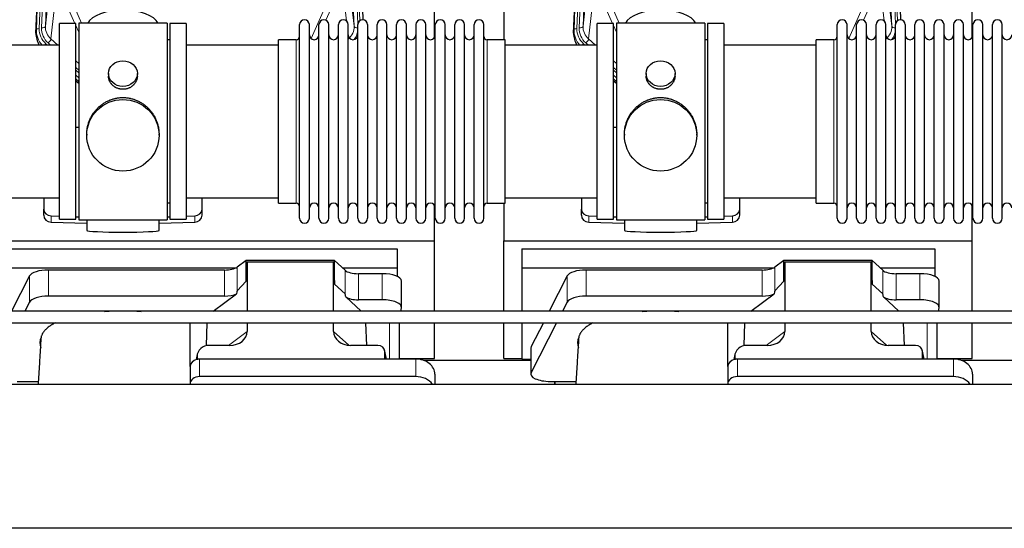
# Model space of a CAD drawing. Header units: inches. Extents: x 0 to 23760, y -13 to 16800.
# Tile 37 of 217: x 4555 to 5580, y 7745 to 8275. Entities that reach past the tile are written whole.
import ezdxf

# ---------------------------------------------------------------- set-up
doc = ezdxf.new("R2010")
doc.units = ezdxf.units.IN
doc.layers.add('254', color=7, linetype='Continuous', true_color=0xffffff)

msp = doc.modelspace()

# ---------------------------------------------------------------- linework, layer by layer
at = {"layer": '254', "color": 2, "linetype": 'Continuous', "lineweight": 25}
for p, q in [((4571.502, 8261.29), (4584.62, 8594.492)), ((4899.429, 8594.492), (4911.996, 8275.28)), ((5131.502, 8261.29), (5144.62, 8594.492)), ((5459.429, 8594.492), (5471.996, 8275.28)), ((4986.685, 8256.82), (4986.685, 8482.203)), ((5546.685, 8256.82), (5546.685, 8482.203)), ((5058.685, 8468.011), (5058.685, 8254.434)), ((4613.024, 8271.284), (4596.024, 8271.284)), ((4596.024, 8067.284), (4596.024, 8271.284)), ((4613.024, 8067.284), (4613.024, 8271.284)), ((4708.024, 8271.714), (4616.024, 8271.714)), ((4616.024, 8271.714), (4616.024, 8066.854)), ((4708.024, 8271.714), (4708.024, 8066.854)), ((4728.024, 8271.284), (4711.024, 8271.284)), ((4711.024, 8271.284), (4711.024, 8067.284)), ((4728.024, 8271.284), (4728.024, 8067.284)), ((4846.024, 8258.783), (4846.024, 8270.184)), ((4856.224, 8258.783), (4856.224, 8270.184)), ((4866.224, 8258.783), (4866.224, 8270.184)), ((4876.424, 8258.783), (4876.424, 8270.184)), ((4886.424, 8258.783), (4886.424, 8270.184)), ((4896.624, 8258.783), (4896.624, 8270.184)), ((4906.624, 8258.783), (4906.624, 8270.184)), ((4916.824, 8270.184), (4916.824, 8258.783)), ((4926.824, 8258.783), (4926.824, 8270.184)), ((4937.024, 8258.783), (4937.024, 8270.184)), ((4947.024, 8068.384), (4947.024, 8270.184)), ((4957.224, 8068.384), (4957.224, 8270.184)), ((4967.224, 8270.184), (4967.224, 8068.384)), ((4977.424, 8068.384), (4977.424, 8270.184)), ((4987.424, 8068.384), (4987.424, 8270.184)), ((4997.624, 8068.384), (4997.624, 8270.184)), ((5007.624, 8068.384), (5007.624, 8270.184)), ((5017.824, 8068.384), (5017.824, 8270.184)), ((5027.824, 8068.384), (5027.824, 8270.184)), ((5038.024, 8068.384), (5038.024, 8270.184)), ((5173.024, 8271.284), (5156.024, 8271.284)), ((5156.024, 8067.284), (5156.024, 8271.284)), ((5173.024, 8067.284), (5173.024, 8271.284)), ((5268.024, 8271.714), (5176.024, 8271.714)), ((5176.024, 8271.714), (5176.024, 8066.854)), ((5268.024, 8271.714), (5268.024, 8066.854)), ((5288.024, 8271.284), (5271.024, 8271.284)), ((5271.024, 8271.284), (5271.024, 8067.284)), ((5288.024, 8271.284), (5288.024, 8067.284)), ((5406.024, 8258.783), (5406.024, 8270.184)), ((5416.224, 8258.783), (5416.224, 8270.184)), ((5426.224, 8258.783), (5426.224, 8270.184)), ((5436.424, 8258.783), (5436.424, 8270.184)), ((5446.424, 8258.783), (5446.424, 8270.184)), ((5456.624, 8258.783), (5456.624, 8270.184)), ((5466.624, 8258.783), (5466.624, 8270.184)), ((5476.824, 8270.184), (5476.824, 8258.783)), ((5486.824, 8258.783), (5486.824, 8270.184)), ((5497.024, 8258.783), (5497.024, 8270.184)), ((5507.024, 8068.384), (5507.024, 8270.184)), ((5517.224, 8068.384), (5517.224, 8270.184)), ((5527.224, 8270.184), (5527.224, 8068.384)), ((5537.424, 8068.384), (5537.424, 8270.184)), ((5547.424, 8068.384), (5547.424, 8270.184)), ((5557.624, 8068.384), (5557.624, 8270.184)), ((5567.624, 8068.384), (5567.624, 8270.184)), ((5577.824, 8068.384), (5577.824, 8270.184)), ((4846.024, 8068.384), (4846.024, 8258.783)), ((4856.224, 8068.384), (4856.224, 8258.783)), ((4866.224, 8068.384), (4866.224, 8258.783)), ((4876.424, 8068.384), (4876.424, 8258.783)), ((4886.424, 8068.384), (4886.424, 8258.783)), ((4896.624, 8068.384), (4896.624, 8258.783)), ((4906.624, 8068.384), (4906.624, 8258.783)), ((4916.824, 8258.783), (4916.824, 8068.384)), ((4926.824, 8068.384), (4926.824, 8258.783)), ((4937.024, 8068.384), (4937.024, 8258.783)), ((5406.024, 8068.384), (5406.024, 8258.783)), ((5416.224, 8068.384), (5416.224, 8258.783)), ((5426.224, 8068.384), (5426.224, 8258.783)), ((5436.424, 8068.384), (5436.424, 8258.783)), ((5446.424, 8068.384), (5446.424, 8258.783)), ((5456.624, 8068.384), (5456.624, 8258.783)), ((5466.624, 8068.384), (5466.624, 8258.783)), ((5476.824, 8258.783), (5476.824, 8068.384)), ((5486.824, 8068.384), (5486.824, 8258.783)), ((5497.024, 8068.384), (5497.024, 8258.783)), ((4596.024, 8248.784), (4500.024, 8248.784)), ((4711.024, 8254.284), (4708.024, 8254.284)), ((4824.024, 8248.784), (4728.024, 8248.784)), ((4842.524, 8254.434), (4824.024, 8254.434)), ((4824.024, 8244.813), (4824.024, 8254.434)), ((5060.024, 8254.434), (5041.524, 8254.434)), ((5060.024, 8084.134), (5060.024, 8254.434)), ((5156.024, 8248.784), (5060.024, 8248.784)), ((5271.024, 8254.284), (5268.024, 8254.284)), ((5384.024, 8248.784), (5288.024, 8248.784)), ((5402.524, 8254.434), (5384.024, 8254.434)), ((5384.024, 8244.813), (5384.024, 8254.434)), ((4824.024, 8084.134), (4824.024, 8244.813)), ((5384.024, 8084.134), (5384.024, 8244.813)), ((4646.977, 8219.152), (4646.977, 8216.58)), ((4677.072, 8216.568), (4677.072, 8219.152)), ((5206.977, 8219.152), (5206.977, 8216.58)), ((5237.072, 8216.568), (5237.072, 8219.152)), ((4616.024, 8211.043), (4613.024, 8213.704)), ((4613.024, 8211.704), (4616.024, 8209.043)), ((5176.024, 8211.043), (5173.024, 8213.704)), ((5173.024, 8211.704), (5176.024, 8209.043)), ((4616.025, 8162.887), (4613.025, 8162.794)), ((4624.385, 8155.933), (4624.385, 8154.795)), ((4699.664, 8154.795), (4699.664, 8155.932)), ((5176.025, 8162.887), (5173.025, 8162.794)), ((5184.385, 8155.933), (5184.385, 8154.795)), ((5259.664, 8154.795), (5259.664, 8155.932)), ((4500.024, 8089.784), (4596.024, 8089.784)), ((4579.524, 8089.784), (4579.524, 8077.923)), ((4708.024, 8084.284), (4711.024, 8084.284)), ((4728.024, 8089.784), (4824.024, 8089.784)), ((4744.524, 8077.923), (4744.524, 8089.784)), ((4824.024, 8084.134), (4842.524, 8084.134)), ((4986.685, 8044.93), (4986.685, 8081.757)), ((5041.524, 8084.134), (5060.024, 8084.134)), ((5058.685, 8084.137), (5058.685, 8044.93)), ((5060.024, 8089.784), (5156.024, 8089.784)), ((5139.524, 8089.784), (5139.524, 8077.923)), ((5268.024, 8084.284), (5271.024, 8084.284)), ((5288.024, 8089.784), (5384.024, 8089.784)), ((5304.524, 8077.923), (5304.524, 8089.784)), ((5384.024, 8084.134), (5402.524, 8084.134)), ((5546.685, 8044.93), (5546.685, 8081.757)), ((4579.524, 8071.458), (4579.524, 8077.923)), ((4587.245, 8070.831), (4596.025, 8070.559)), ((4728.024, 8070.559), (4736.804, 8070.831)), ((4744.524, 8071.458), (4744.524, 8077.923)), ((5139.524, 8071.458), (5139.524, 8077.923)), ((5147.245, 8070.831), (5156.025, 8070.559)), ((5288.024, 8070.559), (5296.804, 8070.831)), ((5304.524, 8071.458), (5304.524, 8077.923)), ((4587.245, 8064.367), (4624.361, 8063.217)), ((4596.024, 8067.284), (4613.024, 8067.284)), ((4613.025, 8070.033), (4616.025, 8069.94)), ((4616.024, 8066.854), (4663.314, 8066.854)), ((4624.36, 8066.853), (4624.36, 8055.79)), ((4663.314, 8066.854), (4708.024, 8066.854)), ((4699.687, 8063.217), (4736.804, 8064.367)), ((4699.689, 8055.79), (4699.689, 8066.854)), ((4708.024, 8069.94), (4711.024, 8070.033)), ((4711.024, 8067.284), (4728.024, 8067.284)), ((5147.245, 8064.367), (5184.361, 8063.217)), ((5156.024, 8067.284), (5173.024, 8067.284)), ((5173.025, 8070.033), (5176.025, 8069.94)), ((5176.024, 8066.854), (5223.314, 8066.854)), ((5184.36, 8066.853), (5184.36, 8055.79)), ((5223.314, 8066.854), (5268.024, 8066.854)), ((5259.687, 8063.217), (5296.804, 8064.367)), ((5259.689, 8055.79), (5259.689, 8066.854)), ((5268.024, 8069.94), (5271.024, 8070.033)), ((5271.024, 8067.284), (5288.024, 8067.284)), ((4498.685, 8044.93), (4986.685, 8044.93)), ((4986.685, 7971.458), (4986.685, 8044.93)), ((5058.685, 7971.458), (5058.685, 8044.93)), ((5058.685, 8044.93), (5546.685, 8044.93)), ((5546.685, 7971.458), (5546.685, 8044.93)), ((4517.685, 8036.619), (4947.685, 8036.619)), ((4947.685, 8036.619), (4947.685, 8016.816)), ((5077.685, 8036.619), (5077.685, 8016.816)), ((5077.685, 8036.619), (5507.685, 8036.619)), ((5507.685, 8036.619), (5507.685, 8016.816)), ((4790.415, 8024.445), (4781.097, 8017.566)), ((4882.351, 8024.445), (4790.415, 8024.445)), ((4790.415, 8002.821), (4790.415, 8024.445)), ((4790.415, 8002.821), (4791.395, 8023.142)), ((4791.395, 8023.142), (4881.431, 8023.142)), ((4791.395, 8023.142), (4791.395, 7971.457)), ((4881.431, 8023.142), (4882.351, 7999.683)), ((4881.431, 7971.457), (4881.431, 8023.142)), ((4893.461, 8014.18), (4882.351, 8024.445)), ((4882.351, 7999.683), (4882.351, 8024.445)), ((5350.415, 8024.445), (5341.097, 8017.566)), ((5442.351, 8024.445), (5350.415, 8024.445)), ((5350.415, 8002.821), (5350.415, 8024.445)), ((5350.415, 8002.821), (5351.395, 8023.142)), ((5351.395, 8023.142), (5441.431, 8023.142)), ((5351.395, 8023.142), (5351.395, 7971.457)), ((5441.431, 8023.142), (5442.351, 7999.683)), ((5441.431, 7971.457), (5441.431, 8023.142)), ((5442.351, 7999.683), (5442.351, 8024.445)), ((5453.461, 8014.18), (5442.351, 8024.445)), ((4517.685, 8016.816), (4779.877, 8016.816)), ((4767.78, 8014.467), (4584.389, 8014.467)), ((4890.602, 8016.816), (4947.685, 8016.816)), ((4932.154, 8010.637), (4907.319, 8010.637)), ((4947.685, 8016.816), (4947.685, 8007.804)), ((5077.685, 8016.816), (5077.685, 7971.455)), ((5077.685, 8016.816), (5339.877, 8016.816)), ((5327.78, 8014.467), (5144.389, 8014.467)), ((5450.602, 8016.816), (5507.685, 8016.816)), ((5492.154, 8010.637), (5467.319, 8010.637)), ((5507.685, 8016.816), (5507.685, 8007.804)), ((4564.758, 8008.276), (4546.025, 7971.457)), ((4781.097, 7992.675), (4790.415, 8002.821)), ((4882.351, 7999.683), (4893.461, 7989.516)), ((4952.154, 7975.729), (4952.154, 8002.983)), ((5124.758, 8008.276), (5106.025, 7971.457)), ((5341.097, 7992.675), (5350.415, 8002.821)), ((5442.351, 7999.683), (5453.461, 7989.516)), ((5512.154, 7975.729), (5512.154, 8002.983)), ((4755.877, 7971.457), (4780.261, 7989.769)), ((5315.877, 7971.457), (5340.261, 7989.769)), ((4564.758, 7981.022), (4559.891, 7971.456)), ((4767.78, 7987.212), (4584.389, 7987.212)), ((4894.19, 7986.347), (4910.312, 7971.457)), ((4932.154, 7983.382), (4907.319, 7983.382)), ((5124.758, 7981.022), (5119.891, 7971.456)), ((5327.78, 7987.212), (5144.389, 7987.212)), ((5454.19, 7986.347), (5470.312, 7971.457)), ((5492.154, 7983.382), (5467.319, 7983.382)), ((4951.454, 7971.456), (4952.109, 7975.22)), ((5511.454, 7971.456), (5512.109, 7975.22)), ((4731.971, 7913.786), (4731.971, 7959.456)), ((4749.087, 7935.582), (4749.786, 7959.456)), ((4791.395, 7959.457), (4791.395, 7950.454)), ((4881.431, 7950.548), (4881.431, 7959.458)), ((4915.974, 7935.918), (4915.05, 7959.456)), ((4950.039, 7921.719), (4950.039, 7959.455)), ((4986.685, 7922.105), (4986.685, 7959.457)), ((5058.685, 7922.105), (5058.685, 7959.457)), ((5077.685, 7959.457), (5077.685, 7921.548)), ((5099.92, 7959.457), (5087.369, 7934.789)), ((5113.786, 7959.455), (5087.369, 7907.535)), ((5291.971, 7913.786), (5291.971, 7959.456)), ((5309.087, 7935.582), (5309.786, 7959.456)), ((5351.395, 7959.457), (5351.395, 7950.454)), ((5441.431, 7950.548), (5441.431, 7959.458)), ((5475.974, 7935.918), (5475.05, 7959.456)), ((5510.039, 7921.719), (5510.039, 7959.455)), ((5546.685, 7922.105), (5546.685, 7959.457)), ((4773.058, 7935.918), (4752.207, 7935.918)), ((4927.687, 7935.918), (4899.226, 7935.918)), ((4936.627, 7921.721), (4934.522, 7930.964)), ((4934.661, 7921.721), (4934.661, 7929.732)), ((5087.001, 7933.327), (5087.001, 7906.072)), ((5333.058, 7935.918), (5312.207, 7935.918)), ((5487.687, 7935.918), (5459.226, 7935.918)), ((5496.627, 7921.721), (5494.522, 7930.964)), ((5494.661, 7921.721), (5494.661, 7929.732)), ((4739.466, 7926.489), (4738.381, 7921.192)), ((4739.256, 7924.422), (4739.256, 7921.125)), ((4966.971, 7921.721), (4741.971, 7921.721)), ((4950.039, 7922.105), (4986.685, 7922.105)), ((4975.065, 7920.365), (5086.999, 7920.365)), ((5058.685, 7922.105), (5077.685, 7922.105)), ((5077.685, 7921.548), (5087.003, 7921.548)), ((5299.466, 7926.489), (5298.381, 7921.192)), ((5299.256, 7924.422), (5299.256, 7921.125)), ((5526.971, 7921.721), (5301.971, 7921.721)), ((5510.039, 7922.105), (5546.685, 7922.105)), ((5535.065, 7920.365), (5646.999, 7920.365)), ((4731.971, 7913.787), (4731.971, 7895.526)), ((5291.971, 7913.787), (5291.971, 7895.526)), ((4552.021, 7898.419), (4573.896, 7898.419)), ((4966.971, 7903.46), (4741.971, 7903.46)), ((4986.971, 7905.853), (4986.971, 7895.324)), ((5107.001, 7898.419), (5112.021, 7898.419)), ((5112.021, 7898.419), (5112.021, 7895.323)), ((5112.021, 7898.419), (5133.896, 7898.419)), ((5112.021, 7895.323), (5112.021, 7898.418)), ((5526.971, 7903.46), (5301.971, 7903.46)), ((5546.971, 7905.853), (5546.971, 7895.324)), ((7401.524, 7895.324), (4042.069, 7895.324)), ((4731.971, 7895.526), (4731.971, 7895.323)), ((5291.971, 7895.526), (5291.971, 7895.323)), ((7401.524, 7745.325), (4042.069, 7745.325))]:
    msp.add_line(p, q, dxfattribs=at)
at = {"layer": '254', "color": 110, "linetype": 'Continuous', "lineweight": 13}
for p, q in [((4571.883, 8264.728), (4584.994, 8597.75)), ((4587.988, 8598.97), (4574.877, 8265.948)), ((4577.269, 8266.784), (4590.335, 8598.677)), ((4594.327, 8600.304), (4581.261, 8268.41)), ((4902.788, 8268.41), (4889.722, 8600.304)), ((4906.634, 8270.497), (4893.714, 8598.677)), ((4908.839, 8274.393), (4896.061, 8598.97)), ((5131.883, 8264.728), (5144.994, 8597.75)), ((5147.988, 8598.97), (5134.877, 8265.948)), ((5137.269, 8266.784), (5150.335, 8598.677)), ((5154.327, 8600.304), (5141.261, 8268.41)), ((5462.788, 8268.41), (5449.722, 8600.304)), ((5466.634, 8270.497), (5453.714, 8598.677)), ((5468.839, 8274.393), (5456.061, 8598.97)), ((4581.261, 8268.41), (4586.509, 8315.816)), ((4897.54, 8315.816), (4902.788, 8268.41)), ((5141.261, 8268.41), (5146.509, 8315.816)), ((5457.54, 8315.816), (5462.788, 8268.41)), ((4592.323, 8302.465), (4587.098, 8255.265)), ((4894.873, 8274.031), (4891.726, 8302.465)), ((5152.323, 8302.465), (5147.098, 8255.265)), ((5454.873, 8274.031), (5451.726, 8302.465)), ((4612.062, 8271.284), (4603.75, 8290.215)), ((4610.811, 8290.065), (4618.869, 8271.713)), ((4858.081, 8255.545), (4873.237, 8290.065)), ((4880.299, 8290.215), (4873.524, 8274.784)), ((5172.062, 8271.284), (5163.75, 8290.215)), ((5170.811, 8290.065), (5178.869, 8271.713)), ((5418.081, 8255.545), (5433.237, 8290.065)), ((5440.299, 8290.215), (5433.524, 8274.784)), ((4616.025, 8262.258), (4613.025, 8269.091)), ((5176.025, 8262.258), (5173.025, 8269.091)), ((4571.502, 8261.29), (4571.883, 8264.728)), ((5131.502, 8261.29), (5131.883, 8264.728)), ((4581.882, 8250.174), (4583.45, 8248.784)), ((4584.274, 8251.009), (4586.783, 8248.783)), ((4587.098, 8255.265), (4594.406, 8248.783)), ((4842.524, 8244.813), (4842.524, 8254.434)), ((5041.524, 8084.134), (5041.524, 8254.434)), ((5141.882, 8250.174), (5143.45, 8248.784)), ((5144.274, 8251.009), (5146.783, 8248.783)), ((5147.098, 8255.265), (5154.406, 8248.783)), ((5402.524, 8244.813), (5402.524, 8254.434)), ((4842.524, 8084.134), (4842.524, 8244.813)), ((5402.524, 8084.134), (5402.524, 8244.813)), ((4613.024, 8232.269), (4616.024, 8229.608)), ((4613.024, 8225.507), (4616.024, 8222.847)), ((5173.024, 8232.269), (5176.024, 8229.608)), ((5173.024, 8225.507), (5176.024, 8222.847)), ((4613.024, 8222.55), (4616.024, 8219.89)), ((4616.024, 8214.819), (4613.024, 8217.48)), ((5173.024, 8222.55), (5176.024, 8219.89)), ((5176.024, 8214.819), (5173.024, 8217.48)), ((4613.024, 8211.972), (4616.024, 8209.311)), ((5173.024, 8211.972), (5176.024, 8209.311)), ((4587.245, 8064.367), (4587.245, 8070.831)), ((4736.804, 8064.367), (4736.804, 8070.831)), ((5147.245, 8064.367), (5147.245, 8070.831)), ((5296.804, 8064.367), (5296.804, 8070.831)), ((4584.389, 7987.212), (4584.389, 8014.467)), ((4767.78, 7987.212), (4767.78, 8014.467)), ((4781.097, 7992.675), (4781.097, 8017.566)), ((4893.461, 7989.516), (4893.461, 8014.18)), ((4907.319, 7983.382), (4907.319, 8010.637)), ((4932.154, 7983.382), (4932.154, 8010.637)), ((5144.389, 7987.212), (5144.389, 8014.467)), ((5327.78, 7987.212), (5327.78, 8014.467)), ((5341.097, 7992.675), (5341.097, 8017.566)), ((5453.461, 7989.516), (5453.461, 8014.18)), ((5467.319, 7983.382), (5467.319, 8010.637)), ((5492.154, 7983.382), (5492.154, 8010.637)), ((4564.758, 7981.022), (4564.758, 8008.276)), ((5124.758, 7981.022), (5124.758, 8008.276)), ((4939.83, 7959.456), (4939.83, 7921.721)), ((5499.83, 7959.456), (5499.83, 7921.721)), ((4772.04, 7935.918), (4791.395, 7950.454)), ((4881.431, 7950.548), (4897.169, 7936.013)), ((5332.04, 7935.918), (5351.395, 7950.454)), ((5441.431, 7950.548), (5457.169, 7936.013)), ((4936.485, 7921.721), (4934.661, 7929.732)), ((5087.369, 7907.535), (5087.369, 7934.789)), ((5496.485, 7921.721), (5494.661, 7929.732)), ((4739.256, 7924.422), (4738.608, 7921.259)), ((4741.971, 7921.721), (4741.971, 7903.46)), ((4966.971, 7921.721), (4966.971, 7903.46)), ((5299.256, 7924.422), (5298.608, 7921.259)), ((5301.971, 7921.721), (5301.971, 7903.46)), ((5526.971, 7921.721), (5526.971, 7903.46))]:
    msp.add_line(p, q, dxfattribs=at)
at = {"layer": '254', "color": 2, "linetype": 'Continuous', "lineweight": 25}
for centre, radius, start, end in [((4851.124, 8270.184), 5.1, 0, 180), ((4871.324, 8270.184), 5.1, 0, 180), ((4891.524, 8270.184), 5.1, 0, 180), ((4911.724, 8270.184), 5.1, 0, 180), ((4931.924, 8270.184), 5.1, 0, 180), ((4952.124, 8270.184), 5.1, 0, 180), ((4972.324, 8270.184), 5.1, 0, 180), ((4992.524, 8270.184), 5.1, 0, 180), ((5012.724, 8270.184), 5.1, 0, 180), ((5032.924, 8270.184), 5.1, 0, 180), ((5411.124, 8270.184), 5.1, 0, 180), ((5431.324, 8270.184), 5.1, 0, 180), ((5451.524, 8270.184), 5.1, 0, 180), ((5471.724, 8270.184), 5.1, 0, 180), ((5491.924, 8270.184), 5.1, 0, 180), ((5512.124, 8270.184), 5.1, 0, 180), ((5532.324, 8270.184), 5.1, 0, 180), ((5552.524, 8270.184), 5.1, 0, 180), ((5572.724, 8270.184), 5.1, 0, 180), ((4842.524, 8257.934), 3.5, 270, 0), ((4861.224, 8259.434), 5, 180, 0), ((4881.424, 8259.434), 5, 180, 0), ((4901.624, 8259.434), 5, 180, 0), ((4921.824, 8259.434), 5, 180, 0), ((4942.024, 8259.434), 5, 180, 0), ((4962.224, 8259.434), 5, 180, 0), ((4982.424, 8259.434), 5, 180, 0), ((5002.624, 8259.434), 5, 180, 0), ((5022.824, 8259.434), 5, 180, 0), ((5041.524, 8257.934), 3.5, 180, 270), ((5402.524, 8257.934), 3.5, 270, 0), ((5421.224, 8259.434), 5, 180, 0), ((5441.424, 8259.434), 5, 180, 0), ((5461.624, 8259.434), 5, 180, 0), ((5481.824, 8259.434), 5, 180, 0), ((5502.024, 8259.434), 5, 180, 0), ((5522.224, 8259.434), 5, 180, 0), ((5542.424, 8259.434), 5, 180, 0), ((5562.624, 8259.434), 5, 180, 0), ((5582.824, 8259.434), 5, 180, 0), ((4842.524, 8080.634), 3.5, 0, 90), ((4861.224, 8079.134), 5, 0, 180), ((4881.424, 8079.134), 5, 0, 180), ((4901.624, 8079.134), 5, 0, 180), ((4921.824, 8079.134), 5, 0, 180), ((4942.024, 8079.134), 5, 0, 180), ((4962.224, 8079.134), 5, 0, 180), ((4982.424, 8079.134), 5, 0, 180), ((5002.624, 8079.134), 5, 0, 180), ((5022.824, 8079.134), 5, 0, 180), ((5041.524, 8080.634), 3.5, 90, 180), ((5402.524, 8080.634), 3.5, 0, 90), ((5421.224, 8079.134), 5, 0, 180), ((5441.424, 8079.134), 5, 0, 180), ((5461.624, 8079.134), 5, 0, 180), ((5481.824, 8079.134), 5, 0, 180), ((5502.024, 8079.134), 5, 0, 180), ((5522.224, 8079.134), 5, 0, 180), ((5542.424, 8079.134), 5, 0, 180), ((5562.624, 8079.134), 5, 0, 180), ((5582.824, 8079.134), 5, 0, 180), ((4851.124, 8068.384), 5.1, 180, 0), ((4871.324, 8068.384), 5.1, 180, 0), ((4891.524, 8068.384), 5.1, 180, 0), ((4911.724, 8068.384), 5.1, 180, 0), ((4931.924, 8068.384), 5.1, 180, 0), ((4952.124, 8068.384), 5.1, 180, 0), ((4972.324, 8068.384), 5.1, 180, 0), ((4992.524, 8068.384), 5.1, 180, 0), ((5012.724, 8068.384), 5.1, 180, 0), ((5032.924, 8068.384), 5.1, 180, 0), ((5411.124, 8068.384), 5.1, 180, 0), ((5431.324, 8068.384), 5.1, 180, 0), ((5451.524, 8068.384), 5.1, 180, 0), ((5471.724, 8068.384), 5.1, 180, 0), ((5491.924, 8068.384), 5.1, 180, 0), ((5512.124, 8068.384), 5.1, 180, 0), ((5532.324, 8068.384), 5.1, 180, 0), ((5552.524, 8068.384), 5.1, 180, 0), ((5572.724, 8068.384), 5.1, 180, 0)]:
    msp.add_arc(centre, radius, start, end, dxfattribs=at)
for centre, major_axis, ratio, start_param, end_param in [((4662.024, 8267.742), (-37.64, 0), 0.46174861, 3.37210701, 6.05257277), ((5222.024, 8267.742), (-37.64, 0), 0.46174861, 3.37210701, 6.05257277), ((4598.524, 8260.482), (-27.038, -0.124), 0.88594934, 6.24426165, 6.78821675), ((5158.524, 8260.482), (-27.038, -0.124), 0.88594934, 6.24426165, 6.78821675), ((4587.524, 8077.923), (-8, 0), 0.88701083, 0, 1.53588974), ((4587.524, 8071.458), (-8, 0), 0.88701083, 0, 1.53588974), ((4736.524, 8077.923), (-8, 0), 0.88701083, 1.60570291, 3.14159265), ((4736.524, 8071.458), (-8, 0), 0.88701083, 1.60570291, 3.14159265), ((5147.524, 8077.923), (-8, 0), 0.88701083, 0, 1.53588974), ((5147.524, 8071.458), (-8, 0), 0.88701083, 0, 1.53588974), ((5296.524, 8077.923), (-8, 0), 0.88701083, 1.60570291, 3.14159265), ((5296.524, 8071.458), (-8, 0), 0.88701083, 1.60570291, 3.14159265), ((4662.024, 8055.79), (-37.664, 0), 0.05044336, 0, 3.14159265), ((5222.024, 8055.79), (-37.664, 0), 0.05044336, 0, 3.14159265), ((4584.389, 8006.813), (20, 0), 0.38268343, 1.57079633, 2.94929469), ((4767.78, 8020.207), (-15, 0), 0.38268343, 1.57079633, 2.66338411), ((4907.319, 8016.377), (-15, 0), 0.38268343, 0.392691, 1.57079633), ((4932.154, 8002.983), (20, 0), 0.38268343, 0.00001232, 1.57079633), ((5144.389, 8006.813), (20, 0), 0.38268343, 1.57079633, 2.94929469), ((5327.78, 8020.207), (-15, 0), 0.38268343, 1.57079633, 2.66338411), ((5467.319, 8016.377), (-15, 0), 0.38268343, 0.392691, 1.57079633), ((5492.154, 8002.983), (20, 0), 0.38268343, 0.00001232, 1.57079633), ((4767.78, 7992.953), (-15, 0), 0.38268343, 1.57079633, 2.55363769), ((4767.78, 7646.442), (-13.469, -346.314), 0.01906421, 3.16403895, 3.27378537), ((4907.319, 7577.908), (13.933, -411.641), 0.01349833, 3.01630089, 3.12837507), ((5327.78, 7992.953), (-15, 0), 0.38268343, 1.57079633, 2.55363769), ((5327.78, 7646.442), (-13.469, -346.314), 0.01906421, 3.16403895, 3.27378537), ((5467.319, 7577.908), (13.933, -411.641), 0.01349833, 3.01630089, 3.12837507), ((4584.389, 7979.559), (20, 0), 0.38268343, 1.57079633, 2.94929469), ((4907.319, 7989.122), (-15, 0), 0.38268343, 0.50476519, 1.57079633), ((4932.154, 7975.729), (20, 0), 0.38268343, 6.21662901, 7.85398163), ((5144.389, 7979.559), (20, 0), 0.38268343, 1.57079633, 2.94929469), ((5467.319, 7989.122), (-15, 0), 0.38268343, 0.50476519, 1.57079633), ((5492.154, 7975.729), (20, 0), 0.38268343, 6.21662901, 7.85398163), ((4662.021, 7938.6), (86.5, 0), 0.38268343, 1.34837715, 1.79437947), ((5222.021, 7938.6), (86.5, 0), 0.38268343, 1.34837715, 1.79437947), ((4772.301, 7951.054), (19.053, -1.602), 0.78999837, 4.81840689, 6.34950244), ((4899.843, 7951.054), (-18.368, -1.548), 0.81975949, 6.21419263, 7.75151177), ((5332.301, 7951.054), (19.053, -1.602), 0.78999837, 4.81840689, 6.34950244), ((5459.843, 7951.054), (-18.368, -1.548), 0.81975949, 6.21419263, 7.75151177), ((4662.021, 7938.6), (86.5, 0), 0.38268343, 2.97250407, 3.29162567), ((5222.021, 7938.6), (86.5, 0), 0.38268343, 2.97250407, 3.29162567), ((4752.296, 7924.342), (13.036, -0.373), 0.88747945, 1.60301001, 3.16696865), ((4927.634, 7929.685), (-7.024, -0.222), 0.88679661, 3.1136042, 4.67680381), ((5107.001, 7933.327), (20, 0), 0.38268343, 2.94929469, 3.14160971), ((5312.296, 7924.342), (13.036, -0.373), 0.88747945, 1.60301001, 3.16696865), ((5487.634, 7929.685), (-7.024, -0.222), 0.88679661, 3.1136042, 4.67680381), ((4741.971, 7913.787), (10, 0), 0.79339584, 1.84746968, 3.14159265), ((4741.971, 7900.928), (0, -20.985), 0.47652353, 3.31334518, 3.41653754), ((4741.971, 7913.787), (10, 0), 0.79339584, 1.57079633, 1.74254885), ((4966.971, 7905.853), (20, 0), 0.79339584, 0, 1.57079633), ((5301.971, 7913.787), (10, 0), 0.79339584, 1.84746968, 3.14159265), ((5301.971, 7900.928), (0, -20.985), 0.47652353, 3.31334518, 3.41653754), ((5301.971, 7913.787), (10, 0), 0.79339584, 1.57079633, 1.74254885), ((5526.971, 7905.853), (20, 0), 0.79339584, 0, 1.57079633), ((5107.001, 7906.072), (20, 0), 0.38268343, 2.94929469, 4.71238898), ((4741.971, 7895.526), (10, 0), 0.79339584, 1.57079633, 3.14159265), ((4966.971, 7887.592), (20, 0), 0.79339584, 0.50896255, 1.57079633), ((5301.971, 7895.526), (10, 0), 0.79339584, 1.57079633, 3.14159265), ((5526.971, 7887.592), (20, 0), 0.79339584, 0.50896255, 1.57079633)]:
    msp.add_ellipse(centre, major_axis=major_axis, ratio=ratio, start_param=start_param, end_param=end_param, dxfattribs=at)
at = {"layer": '254', "color": 110, "linetype": 'Continuous', "lineweight": 13}
for centre, major_axis, ratio, start_param, end_param in [((4574.877, 8264.563), (-2.998, 0.118), 0.46146733, 4.73055451, 6.24899096), ((4598.896, 8265.229), (-24.034, -0.11), 0.88594934, 6.24426165, 7.06337476), ((4601.288, 8266.065), (-24.034, -0.11), 0.88594934, 6.24426165, 7.06337476), ((4577.269, 8268.631), (-3.997, 0.157), 0.46146733, 1.58896186, 3.10739831), ((4601.288, 8267.912), (-20.033, -0.591), 0.88729049, 6.22192418, 7.04103729), ((4882.761, 8267.912), (20.033, -0.591), 0.88729049, 5.52533333, 6.34444644), ((4906.78, 8268.631), (-3.997, -0.157), 0.46146733, 0.03419435, 1.51364969), ((5134.877, 8264.563), (-2.998, 0.118), 0.46146733, 4.73055451, 6.24899096), ((5158.896, 8265.229), (-24.034, -0.11), 0.88594934, 6.24426165, 7.06337476), ((5161.288, 8266.065), (-24.034, -0.11), 0.88594934, 6.24426165, 7.06337476), ((5137.269, 8268.631), (-3.997, 0.157), 0.46146733, 1.58896186, 3.10739831), ((5161.288, 8267.912), (-20.033, -0.591), 0.88729049, 6.22192418, 7.04103729), ((5442.761, 8267.912), (20.033, -0.591), 0.88729049, 5.52533333, 6.34444644), ((5466.78, 8268.631), (-3.997, -0.157), 0.46146733, 0.03419435, 1.51364969), ((4598.896, 8263.844), (27.029, -0.244), 0.8851019, 3.11483616, 3.83269921), ((4882.761, 8266.065), (24.034, -0.11), 0.88594934, 5.722211, 6.1681029), ((5158.896, 8263.844), (27.029, -0.244), 0.8851019, 3.11483616, 3.83269921), ((5442.761, 8266.065), (24.034, -0.11), 0.88594934, 5.722211, 6.1681029), ((4581.882, 8248.788), (-1.991, -2.244), 0.32650558, 4.35968439, 4.99638377), ((4584.274, 8252.856), (-2.654, -2.992), 0.32650558, 1.21809174, 2.73652819), ((5141.882, 8248.788), (-1.991, -2.244), 0.32650558, 4.35968439, 4.99638377), ((5144.274, 8252.856), (-2.654, -2.992), 0.32650558, 1.21809174, 2.73652819)]:
    msp.add_ellipse(centre, major_axis=major_axis, ratio=ratio, start_param=start_param, end_param=end_param, dxfattribs=at)
at = {"layer": '254', "color": 2, "linetype": 'Continuous', "lineweight": 25}
for centre, major_axis, ratio in [((4662.024, 8219.152), (15.048, 0), 0.88701083), ((5222.024, 8219.152), (15.048, 0), 0.88701083), ((4662.024, 8154.795), (-37.64, 0), 0.99144486), ((5222.024, 8154.795), (-37.64, 0), 0.99144486)]:
    msp.add_ellipse(centre, major_axis=major_axis, ratio=ratio, dxfattribs=at)
for points, knots in [([(4677.072, 8216.57), (4677.072, 8216.14), (4677.048, 8215.707), (4676.988, 8215.161), (4676.974, 8215.051), (4676.944, 8214.83), (4676.894, 8214.5), (4676.831, 8214.172), (4676.686, 8213.52), (4676.567, 8213.09), (4676.283, 8212.239), (4676.117, 8211.818), (4675.834, 8211.194), (4675.734, 8210.987), (4675.601, 8210.73), (4675.574, 8210.678), (4675.52, 8210.576), (4675.438, 8210.423), (4675.352, 8210.272), (4675.061, 8209.772), (4674.809, 8209.384), (4674.264, 8208.631), (4673.973, 8208.266), (4673.506, 8207.736), (4673.346, 8207.563), (4673.097, 8207.307), (4672.971, 8207.18), (4672.842, 8207.055), (4672.756, 8206.972), (4672.712, 8206.931), (4672.318, 8206.562), (4671.953, 8206.252), (4671.195, 8205.667), (4670.802, 8205.392), (4669.988, 8204.878), (4669.567, 8204.638), (4669.023, 8204.362), (4668.913, 8204.308), (4668.692, 8204.202), (4668.58, 8204.15), (4668.244, 8203.999), (4668.018, 8203.904), (4667.335, 8203.635), (4666.873, 8203.477), (4665.935, 8203.205), (4665.459, 8203.091), (4664.735, 8202.953), (4664.492, 8202.912), (4664.125, 8202.86), (4664.002, 8202.844), (4663.817, 8202.822), (4663.755, 8202.815), (4663.632, 8202.802), (4663.57, 8202.796), (4663.014, 8202.743), (4662.522, 8202.72), (4661.539, 8202.72), (4661.049, 8202.742), (4660.071, 8202.834), (4659.584, 8202.902), (4658.976, 8203.017), (4658.854, 8203.042), (4658.612, 8203.094), (4658.25, 8203.176), (4657.893, 8203.27), (4657.186, 8203.474), (4656.724, 8203.631), (4655.818, 8203.987), (4655.374, 8204.186), (4654.722, 8204.516), (4654.507, 8204.631), (4654.188, 8204.811), (4654.083, 8204.873), (4653.873, 8204.998), (4653.77, 8205.062), (4653.256, 8205.386), (4652.862, 8205.661), (4652.104, 8206.245), (4651.741, 8206.553), (4651.047, 8207.201), (4650.716, 8207.541), (4650.361, 8207.942), (4650.322, 8207.987), (4650.245, 8208.077), (4650.129, 8208.212), (4649.867, 8208.531), (4649.655, 8208.811), (4649.245, 8209.377), (4648.993, 8209.764), (4648.53, 8210.557), (4648.32, 8210.964), (4648.036, 8211.588), (4647.946, 8211.798), (4647.82, 8212.118), (4647.78, 8212.224), (4647.702, 8212.438), (4647.664, 8212.545), (4647.485, 8213.08), (4647.365, 8213.511), (4647.173, 8214.377), (4647.1, 8214.812), (4647.027, 8215.469), (4647.008, 8215.688), (4646.99, 8216.018), (4646.982, 8216.183), (4646.979, 8216.348), (4646.977, 8216.459), (4646.977, 8216.514), (4646.977, 8216.572), (4646.977, 8216.574), (4646.977, 8216.577)], [0, 0, 0, 0, 0.03082021, 0.03082021, 0.03863466, 0.03863466, 0.04644911, 0.06207802, 0.06207802, 0.09333583, 0.09333583, 0.12459365, 0.12459365, 0.14022256, 0.14022256, 0.14412978, 0.14412978, 0.14803701, 0.15585146, 0.15585146, 0.18710928, 0.18710928, 0.21836709, 0.21836709, 0.233996, 0.233996, 0.24181045, 0.24571768, 0.24571768, 0.24962491, 0.24962491, 0.28088272, 0.28088272, 0.31214054, 0.31214054, 0.34339835, 0.34339835, 0.3512128, 0.3512128, 0.35902726, 0.35902726, 0.37465616, 0.37465616, 0.40591398, 0.40591398, 0.43717179, 0.43717179, 0.4528007, 0.4528007, 0.46061515, 0.46061515, 0.46452238, 0.46452238, 0.46842961, 0.46842961, 0.49968742, 0.49968742, 0.53094524, 0.53094524, 0.56220305, 0.56220305, 0.5700175, 0.5700175, 0.57783196, 0.59346087, 0.59346087, 0.62471868, 0.62471868, 0.65597649, 0.65597649, 0.6716054, 0.6716054, 0.67941985, 0.67941985, 0.68723431, 0.68723431, 0.71849212, 0.71849212, 0.74974994, 0.74974994, 0.78100775, 0.78100775, 0.78491498, 0.78491498, 0.78882221, 0.79663666, 0.81226557, 0.81226557, 0.84352338, 0.84352338, 0.8747812, 0.8747812, 0.8904101, 0.8904101, 0.89822456, 0.89822456, 0.90603901, 0.90603901, 0.93729682, 0.93729682, 0.96855464, 0.96855464, 0.98418355, 0.98418355, 0.991998, 0.99590523, 0.99590523, 0.99981245, 0.99981245, 1, 1, 1, 1]), ([(5237.072, 8216.57), (5237.072, 8216.14), (5237.048, 8215.707), (5236.988, 8215.161), (5236.974, 8215.051), (5236.944, 8214.83), (5236.894, 8214.5), (5236.831, 8214.172), (5236.686, 8213.52), (5236.567, 8213.09), (5236.283, 8212.239), (5236.117, 8211.818), (5235.834, 8211.194), (5235.734, 8210.987), (5235.601, 8210.73), (5235.574, 8210.678), (5235.52, 8210.576), (5235.438, 8210.423), (5235.352, 8210.272), (5235.061, 8209.772), (5234.809, 8209.384), (5234.264, 8208.631), (5233.973, 8208.266), (5233.506, 8207.736), (5233.346, 8207.563), (5233.097, 8207.307), (5232.971, 8207.18), (5232.842, 8207.055), (5232.756, 8206.972), (5232.712, 8206.931), (5232.318, 8206.562), (5231.953, 8206.252), (5231.195, 8205.667), (5230.802, 8205.392), (5229.988, 8204.878), (5229.567, 8204.638), (5229.023, 8204.362), (5228.913, 8204.308), (5228.692, 8204.202), (5228.58, 8204.15), (5228.244, 8203.999), (5228.018, 8203.904), (5227.335, 8203.635), (5226.873, 8203.477), (5225.935, 8203.205), (5225.459, 8203.091), (5224.735, 8202.953), (5224.492, 8202.912), (5224.125, 8202.86), (5224.002, 8202.844), (5223.817, 8202.822), (5223.755, 8202.815), (5223.632, 8202.802), (5223.57, 8202.796), (5223.014, 8202.743), (5222.522, 8202.72), (5221.539, 8202.72), (5221.049, 8202.742), (5220.071, 8202.834), (5219.584, 8202.902), (5218.976, 8203.017), (5218.854, 8203.042), (5218.612, 8203.094), (5218.25, 8203.176), (5217.893, 8203.27), (5217.186, 8203.474), (5216.724, 8203.631), (5215.818, 8203.987), (5215.374, 8204.186), (5214.722, 8204.516), (5214.507, 8204.631), (5214.188, 8204.811), (5214.083, 8204.873), (5213.873, 8204.998), (5213.77, 8205.062), (5213.256, 8205.386), (5212.862, 8205.661), (5212.104, 8206.245), (5211.741, 8206.553), (5211.047, 8207.201), (5210.716, 8207.541), (5210.361, 8207.942), (5210.322, 8207.987), (5210.245, 8208.077), (5210.129, 8208.212), (5209.867, 8208.531), (5209.655, 8208.811), (5209.245, 8209.377), (5208.993, 8209.764), (5208.53, 8210.557), (5208.32, 8210.964), (5208.036, 8211.588), (5207.946, 8211.798), (5207.82, 8212.118), (5207.78, 8212.224), (5207.702, 8212.438), (5207.664, 8212.545), (5207.485, 8213.08), (5207.365, 8213.511), (5207.173, 8214.377), (5207.1, 8214.812), (5207.027, 8215.469), (5207.008, 8215.688), (5206.99, 8216.018), (5206.982, 8216.183), (5206.979, 8216.348), (5206.977, 8216.459), (5206.977, 8216.514), (5206.977, 8216.572), (5206.977, 8216.574), (5206.977, 8216.577)], [0, 0, 0, 0, 0.03082021, 0.03082021, 0.03863466, 0.03863466, 0.04644911, 0.06207802, 0.06207802, 0.09333583, 0.09333583, 0.12459365, 0.12459365, 0.14022256, 0.14022256, 0.14412978, 0.14412978, 0.14803701, 0.15585146, 0.15585146, 0.18710928, 0.18710928, 0.21836709, 0.21836709, 0.233996, 0.233996, 0.24181045, 0.24571768, 0.24571768, 0.24962491, 0.24962491, 0.28088272, 0.28088272, 0.31214054, 0.31214054, 0.34339835, 0.34339835, 0.3512128, 0.3512128, 0.35902726, 0.35902726, 0.37465616, 0.37465616, 0.40591398, 0.40591398, 0.43717179, 0.43717179, 0.4528007, 0.4528007, 0.46061515, 0.46061515, 0.46452238, 0.46452238, 0.46842961, 0.46842961, 0.49968742, 0.49968742, 0.53094524, 0.53094524, 0.56220305, 0.56220305, 0.5700175, 0.5700175, 0.57783196, 0.59346087, 0.59346087, 0.62471868, 0.62471868, 0.65597649, 0.65597649, 0.6716054, 0.6716054, 0.67941985, 0.67941985, 0.68723431, 0.68723431, 0.71849212, 0.71849212, 0.74974994, 0.74974994, 0.78100775, 0.78100775, 0.78491498, 0.78491498, 0.78882221, 0.79663666, 0.81226557, 0.81226557, 0.84352338, 0.84352338, 0.8747812, 0.8747812, 0.8904101, 0.8904101, 0.89822456, 0.89822456, 0.90603901, 0.90603901, 0.93729682, 0.93729682, 0.96855464, 0.96855464, 0.98418355, 0.98418355, 0.991998, 0.99590523, 0.99590523, 0.99981245, 0.99981245, 1, 1, 1, 1]), ([(4624.385, 8155.885), (4624.385, 8155.898), (4624.385, 8156.525), (4624.416, 8157.766), (4624.553, 8159.606), (4624.782, 8161.444), (4624.996, 8162.667), (4625.179, 8163.584), (4625.26, 8163.966), (4625.348, 8164.348), (4625.383, 8164.5), (4625.401, 8164.577), (4625.456, 8164.805), (4625.642, 8165.565), (4626.018, 8166.917), (4626.604, 8168.685), (4627.272, 8170.42), (4628.022, 8172.12), (4628.855, 8173.787), (4629.465, 8174.876), (4629.864, 8175.55), (4629.945, 8175.684), (4630.108, 8175.951), (4630.354, 8176.35), (4630.606, 8176.743), (4631.12, 8177.523), (4631.828, 8178.542), (4632.956, 8180.014), (4634.151, 8181.428), (4635.412, 8182.784), (4636.298, 8183.65), (4636.979, 8184.285), (4637.324, 8184.599), (4637.676, 8184.908), (4637.911, 8185.112), (4638.03, 8185.213), (4638.625, 8185.716), (4639.592, 8186.494), (4641.089, 8187.583), (4642.633, 8188.596), (4644.224, 8189.532), (4645.862, 8190.391), (4646.986, 8190.911), (4647.842, 8191.281), (4648.273, 8191.461), (4648.708, 8191.633), (4648.927, 8191.718), (4649, 8191.746), (4649.146, 8191.802), (4649.804, 8192.05), (4651.053, 8192.481), (4652.835, 8192.996), (4654.636, 8193.419), (4656.454, 8193.751), (4658.291, 8193.989), (4659.528, 8194.086), (4660.461, 8194.134), (4660.928, 8194.153), (4661.476, 8194.163), (4661.711, 8194.166), (4661.868, 8194.167), (4661.946, 8194.167), (4662.024, 8194.167)], [0, 0, 0, 0, 0.00062461, 0.03185509, 0.06308557, 0.09431605, 0.12554653, 0.12554653, 0.14116177, 0.14506558, 0.14506558, 0.14896939, 0.14896939, 0.15677701, 0.1880075, 0.21923798, 0.25046846, 0.28169894, 0.31292942, 0.3441599, 0.3441599, 0.35196752, 0.35196752, 0.35977514, 0.37539038, 0.37539038, 0.40662086, 0.43785134, 0.46908182, 0.5003123, 0.53154279, 0.53154279, 0.54715803, 0.55496565, 0.55496565, 0.56277327, 0.56277327, 0.59400375, 0.62523423, 0.65646471, 0.68769519, 0.71892567, 0.75015615, 0.75015615, 0.76577139, 0.77357901, 0.77357901, 0.77748282, 0.77748282, 0.78138663, 0.81261711, 0.8438476, 0.87507808, 0.90630856, 0.93753904, 0.96876952, 0.96876952, 0.98438476, 0.99219238, 0.99609619, 0.99609619, 1, 1, 1, 1]), ([(4662.024, 8194.167), (4662.652, 8194.167), (4663.902, 8194.134), (4665.758, 8193.989), (4667.598, 8193.75), (4669.422, 8193.418), (4671.228, 8192.992), (4672.421, 8192.647), (4673.312, 8192.364), (4673.608, 8192.266), (4673.978, 8192.138), (4674.051, 8192.112), (4674.199, 8192.06), (4674.419, 8191.981), (4675.225, 8191.685), (4676.52, 8191.162), (4678.202, 8190.383), (4679.839, 8189.524), (4681.433, 8188.586), (4682.982, 8187.568), (4683.986, 8186.836), (4684.604, 8186.362), (4684.728, 8186.266), (4684.972, 8186.074), (4685.337, 8185.783), (4685.696, 8185.486), (4686.406, 8184.885), (4687.33, 8184.063), (4688.651, 8182.77), (4689.909, 8181.415), (4691.104, 8180.001), (4691.857, 8179.017), (4692.406, 8178.263), (4692.677, 8177.883), (4692.941, 8177.496), (4693.116, 8177.237), (4693.203, 8177.107), (4693.633, 8176.454), (4694.293, 8175.397), (4695.201, 8173.774), (4696.029, 8172.116), (4696.777, 8170.421), (4697.444, 8168.689), (4697.834, 8167.511), (4698.106, 8166.617), (4698.237, 8166.168), (4698.38, 8165.64), (4698.44, 8165.413), (4698.479, 8165.261), (4698.498, 8165.185), (4698.67, 8164.502), (4698.945, 8163.285), (4699.265, 8161.454), (4699.494, 8159.62), (4699.632, 8157.782), (4699.664, 8156.534), (4699.664, 8155.899), (4699.664, 8155.88)], [0, 0, 0, 0, 0.03121878, 0.06243756, 0.09365634, 0.12487512, 0.15609391, 0.18731269, 0.18731269, 0.20292208, 0.20292208, 0.20682443, 0.20682443, 0.21072677, 0.21853147, 0.24975025, 0.28096903, 0.31218781, 0.34340659, 0.37462537, 0.40584416, 0.40584416, 0.41364885, 0.41364885, 0.42145355, 0.43706294, 0.43706294, 0.46828172, 0.4995005, 0.53071928, 0.56193806, 0.59315684, 0.59315684, 0.60876623, 0.61657093, 0.61657093, 0.62437562, 0.62437562, 0.65559441, 0.68681319, 0.71803197, 0.74925075, 0.78046953, 0.81168831, 0.81168831, 0.8272977, 0.8351024, 0.83900475, 0.83900475, 0.84290709, 0.84290709, 0.87412587, 0.90534466, 0.93656344, 0.96778222, 0.999001, 1, 1, 1, 1]), ([(5184.385, 8155.885), (5184.385, 8155.898), (5184.385, 8156.525), (5184.416, 8157.766), (5184.553, 8159.606), (5184.782, 8161.444), (5184.996, 8162.667), (5185.179, 8163.584), (5185.26, 8163.966), (5185.348, 8164.348), (5185.383, 8164.5), (5185.401, 8164.577), (5185.456, 8164.805), (5185.642, 8165.565), (5186.018, 8166.917), (5186.604, 8168.685), (5187.272, 8170.42), (5188.022, 8172.12), (5188.855, 8173.787), (5189.465, 8174.876), (5189.864, 8175.55), (5189.945, 8175.684), (5190.108, 8175.951), (5190.354, 8176.35), (5190.606, 8176.743), (5191.12, 8177.523), (5191.828, 8178.542), (5192.956, 8180.014), (5194.151, 8181.428), (5195.412, 8182.784), (5196.298, 8183.65), (5196.979, 8184.285), (5197.324, 8184.599), (5197.676, 8184.908), (5197.911, 8185.112), (5198.03, 8185.213), (5198.625, 8185.716), (5199.592, 8186.494), (5201.089, 8187.583), (5202.633, 8188.596), (5204.224, 8189.532), (5205.862, 8190.391), (5206.986, 8190.911), (5207.842, 8191.281), (5208.273, 8191.461), (5208.708, 8191.633), (5208.927, 8191.718), (5209, 8191.746), (5209.146, 8191.802), (5209.804, 8192.05), (5211.053, 8192.481), (5212.835, 8192.996), (5214.636, 8193.419), (5216.454, 8193.751), (5218.291, 8193.989), (5219.528, 8194.086), (5220.461, 8194.134), (5220.928, 8194.153), (5221.476, 8194.163), (5221.711, 8194.166), (5221.868, 8194.167), (5221.946, 8194.167), (5222.024, 8194.167)], [0, 0, 0, 0, 0.00062461, 0.03185509, 0.06308557, 0.09431605, 0.12554653, 0.12554653, 0.14116177, 0.14506558, 0.14506558, 0.14896939, 0.14896939, 0.15677701, 0.1880075, 0.21923798, 0.25046846, 0.28169894, 0.31292942, 0.3441599, 0.3441599, 0.35196752, 0.35196752, 0.35977514, 0.37539038, 0.37539038, 0.40662086, 0.43785134, 0.46908182, 0.5003123, 0.53154279, 0.53154279, 0.54715803, 0.55496565, 0.55496565, 0.56277327, 0.56277327, 0.59400375, 0.62523423, 0.65646471, 0.68769519, 0.71892567, 0.75015615, 0.75015615, 0.76577139, 0.77357901, 0.77357901, 0.77748282, 0.77748282, 0.78138663, 0.81261711, 0.8438476, 0.87507808, 0.90630856, 0.93753904, 0.96876952, 0.96876952, 0.98438476, 0.99219238, 0.99609619, 0.99609619, 1, 1, 1, 1]), ([(5222.024, 8194.167), (5222.652, 8194.167), (5223.902, 8194.134), (5225.758, 8193.989), (5227.598, 8193.75), (5229.422, 8193.418), (5231.228, 8192.992), (5232.421, 8192.647), (5233.312, 8192.364), (5233.608, 8192.266), (5233.978, 8192.138), (5234.051, 8192.112), (5234.199, 8192.06), (5234.419, 8191.981), (5235.225, 8191.685), (5236.52, 8191.162), (5238.202, 8190.383), (5239.839, 8189.524), (5241.433, 8188.586), (5242.982, 8187.568), (5243.986, 8186.836), (5244.604, 8186.362), (5244.728, 8186.266), (5244.972, 8186.074), (5245.337, 8185.783), (5245.696, 8185.486), (5246.406, 8184.885), (5247.33, 8184.063), (5248.651, 8182.77), (5249.909, 8181.415), (5251.104, 8180.001), (5251.857, 8179.017), (5252.406, 8178.263), (5252.677, 8177.883), (5252.941, 8177.496), (5253.116, 8177.237), (5253.203, 8177.107), (5253.633, 8176.454), (5254.293, 8175.397), (5255.201, 8173.774), (5256.029, 8172.116), (5256.777, 8170.421), (5257.444, 8168.689), (5257.834, 8167.511), (5258.106, 8166.617), (5258.237, 8166.168), (5258.38, 8165.64), (5258.44, 8165.413), (5258.479, 8165.261), (5258.498, 8165.185), (5258.67, 8164.502), (5258.945, 8163.285), (5259.265, 8161.454), (5259.494, 8159.62), (5259.632, 8157.782), (5259.664, 8156.534), (5259.664, 8155.899), (5259.664, 8155.88)], [0, 0, 0, 0, 0.03121878, 0.06243756, 0.09365634, 0.12487512, 0.15609391, 0.18731269, 0.18731269, 0.20292208, 0.20292208, 0.20682443, 0.20682443, 0.21072677, 0.21853147, 0.24975025, 0.28096903, 0.31218781, 0.34340659, 0.37462537, 0.40584416, 0.40584416, 0.41364885, 0.41364885, 0.42145355, 0.43706294, 0.43706294, 0.46828172, 0.4995005, 0.53071928, 0.56193806, 0.59315684, 0.59315684, 0.60876623, 0.61657093, 0.61657093, 0.62437562, 0.62437562, 0.65559441, 0.68681319, 0.71803197, 0.74925075, 0.78046953, 0.81168831, 0.81168831, 0.8272977, 0.8351024, 0.83900475, 0.83900475, 0.84290709, 0.84290709, 0.87412587, 0.90534466, 0.93656344, 0.96778222, 0.999001, 1, 1, 1, 1]), ([(6581.31, 7971.457), (6559.332, 7971.457), (6517.902, 7971.457), (6459.549, 7971.457), (6408.777, 7971.457), (6365.588, 7971.457), (6329.331, 7971.457), (6259.217, 7971.457), (6112.926, 7971.457), (5819.399, 7971.457), (5374.02, 7971.457), (4987.339, 7971.457), (4729.085, 7971.457), (4644.71, 7971.457), (4578.684, 7971.457), (4527.145, 7971.457), (4484.178, 7971.457), (4431.215, 7971.457), (4368.228, 7971.457), (4295.218, 7971.457), (4243.203, 7971.457), (4215.524, 7971.457)], [0, 0, 0, 0, 0.02787022, 0.05253569, 0.07399641, 0.09225239, 0.10730362, 0.11997221, 0.1811625, 0.2928125, 0.4921875, 0.7459375, 0.78315417, 0.8196735, 0.85293149, 0.86687999, 0.88502986, 0.9074168, 0.9340408, 0.96490187, 1, 1, 1, 1]), ([(4215.524, 7959.457), (4237.503, 7959.457), (4278.932, 7959.457), (4337.285, 7959.457), (4388.057, 7959.457), (4431.247, 7959.457), (4467.503, 7959.457), (4537.617, 7959.457), (4683.908, 7959.457), (4977.436, 7959.457), (5422.814, 7959.457), (5809.495, 7959.457), (6067.749, 7959.457), (6152.124, 7959.457), (6218.15, 7959.457), (6269.69, 7959.457), (6312.657, 7959.457), (6365.619, 7959.457), (6428.606, 7959.457), (6501.617, 7959.457), (6553.632, 7959.457), (6581.31, 7959.457)], [0, 0, 0, 0, 0.02787022, 0.05253569, 0.07399641, 0.09225239, 0.10730362, 0.11997221, 0.1811625, 0.2928125, 0.4921875, 0.7459375, 0.78315417, 0.8196735, 0.85293149, 0.86687999, 0.88502986, 0.9074168, 0.9340408, 0.96490187, 1, 1, 1, 1]), ([(4591.976, 7959.646), (4591.675, 7959.495), (4591.379, 7959.342), (4590.446, 7958.853), (4589.825, 7958.511), (4588.919, 7957.989), (4588.621, 7957.814), (4588.255, 7957.593), (4588.182, 7957.548), (4588.037, 7957.46), (4587.82, 7957.326), (4587.607, 7957.193), (4586.902, 7956.745), (4585.818, 7956.023), (4584.323, 7954.919), (4582.955, 7953.794), (4582.128, 7953.031), (4581.343, 7952.261), (4580.972, 7951.872), (4579.923, 7950.697), (4579.31, 7949.9), (4578.721, 7948.987), (4578.657, 7948.885), (4578.531, 7948.681), (4578.47, 7948.579), (4578.29, 7948.273), (4578.177, 7948.068), (4577.854, 7947.455), (4577.662, 7947.045), (4577.325, 7946.225), (4577.179, 7945.815), (4576.932, 7944.994), (4576.832, 7944.582), (4576.755, 7944.171)], [0, 0, 0, 0, 0.03406769, 0.03406769, 0.10837017, 0.10837017, 0.14552142, 0.14552142, 0.15480923, 0.15480923, 0.16409704, 0.18267266, 0.18267266, 0.25697515, 0.33127763, 0.40558012, 0.4798826, 0.4798826, 0.55418509, 0.55418509, 0.70279006, 0.70279006, 0.72136568, 0.72136568, 0.7399413, 0.7399413, 0.77709254, 0.77709254, 0.85139503, 0.85139503, 0.92569751, 0.92569751, 1, 1, 1, 1]), ([(5151.976, 7959.646), (5151.675, 7959.495), (5151.379, 7959.342), (5150.446, 7958.853), (5149.825, 7958.511), (5148.919, 7957.989), (5148.621, 7957.814), (5148.255, 7957.593), (5148.182, 7957.548), (5148.037, 7957.46), (5147.82, 7957.326), (5147.607, 7957.193), (5146.902, 7956.745), (5145.818, 7956.023), (5144.323, 7954.919), (5142.955, 7953.794), (5142.128, 7953.031), (5141.343, 7952.261), (5140.972, 7951.872), (5139.923, 7950.697), (5139.31, 7949.9), (5138.721, 7948.987), (5138.657, 7948.885), (5138.531, 7948.681), (5138.47, 7948.579), (5138.29, 7948.273), (5138.177, 7948.068), (5137.854, 7947.455), (5137.662, 7947.045), (5137.325, 7946.225), (5137.179, 7945.815), (5136.932, 7944.994), (5136.832, 7944.582), (5136.755, 7944.171)], [0, 0, 0, 0, 0.03406769, 0.03406769, 0.10837017, 0.10837017, 0.14552142, 0.14552142, 0.15480923, 0.15480923, 0.16409704, 0.18267266, 0.18267266, 0.25697515, 0.33127763, 0.40558012, 0.4798826, 0.4798826, 0.55418509, 0.55418509, 0.70279006, 0.70279006, 0.72136568, 0.72136568, 0.7399413, 0.7399413, 0.77709254, 0.77709254, 0.85139503, 0.85139503, 0.92569751, 0.92569751, 1, 1, 1, 1]), ([(4576.524, 7941.357), (4576.473, 7940.458), (4576.231, 7936.245), (4575.767, 7928.484), (4575.19, 7919.154), (4574.66, 7910.759), (4574.219, 7903.645), (4573.9, 7898.498), (4573.728, 7895.735), (4573.702, 7895.321)], [0, 0, 0, 0, 0.06085438, 0.28438005, 0.51690399, 0.6713145, 0.82387483, 0.9736375, 1, 1, 1, 1]), ([(4576.711, 7943.611), (4576.673, 7943.396), (4576.641, 7943.18), (4576.59, 7942.749), (4576.552, 7942.319), (4576.537, 7941.888), (4576.53, 7941.565), (4576.529, 7941.457), (4576.528, 7941.35)], [0, 0, 0, 0, 0.28585721, 0.28585721, 0.57171441, 0.85757162, 0.85757162, 1, 1, 1, 1]), ([(5136.524, 7941.357), (5136.473, 7940.458), (5136.231, 7936.245), (5135.767, 7928.484), (5135.19, 7919.154), (5134.66, 7910.759), (5134.219, 7903.645), (5133.9, 7898.498), (5133.728, 7895.735), (5133.702, 7895.321)], [0, 0, 0, 0, 0.06085438, 0.28438005, 0.51690399, 0.6713145, 0.82387483, 0.9736375, 1, 1, 1, 1]), ([(5136.711, 7943.611), (5136.673, 7943.396), (5136.641, 7943.18), (5136.59, 7942.749), (5136.552, 7942.319), (5136.537, 7941.888), (5136.53, 7941.565), (5136.529, 7941.457), (5136.528, 7941.35)], [0, 0, 0, 0, 0.28585721, 0.28585721, 0.57171441, 0.85757162, 0.85757162, 1, 1, 1, 1])]:
    msp.add_open_spline(points, degree=3, knots=knots, dxfattribs=at)
for points in [[(4576.755, 7944.171), (4576.74, 7943.984), (4576.726, 7943.798), (4576.711, 7943.611)], [(5136.755, 7944.171), (5136.74, 7943.984), (5136.726, 7943.798), (5136.711, 7943.611)], [(4576.463, 7933.267), (4576.473, 7933.395), (4576.483, 7933.524), (4576.493, 7933.652)], [(5136.463, 7933.267), (5136.473, 7933.395), (5136.483, 7933.524), (5136.493, 7933.652)]]:
    msp.add_open_spline(points, degree=3, dxfattribs=at)
for points, weights in [([(4739.256, 7921.125), (4739.248, 7921.272), (4739.239, 7921.42)], [0.500000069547, 0.499999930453, 0.500000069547]), ([(5299.256, 7921.125), (5299.248, 7921.272), (5299.239, 7921.42)], [0.500000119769, 0.499999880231, 0.500000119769])]:
    msp.add_rational_spline(points, weights, degree=2, dxfattribs=at)

doc.saveas('drawing.dxf')
